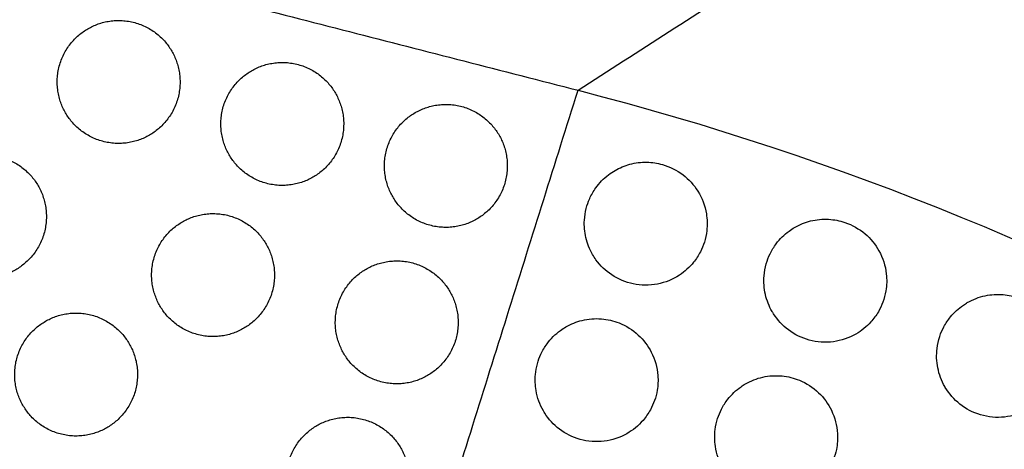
# Model space of a CAD drawing. Header units: millimetres. Extents: x -125 to 375, y 0 to 433.
# Tile 10 of 50: x 26 to 75, y 153 to 174. Entities that reach past the tile are written whole.
import ezdxf

# ---------------------------------------------------------------- set-up
doc = ezdxf.new("R2010")
doc.units = ezdxf.units.MM
doc.layers.add('Layer 01', color=18, linetype='Continuous', true_color=0x000000)

msp = doc.modelspace()

# ---------------------------------------------------------------- linework, layer by layer
at = {"layer": 'Layer 01', "extrusion": (0.138761, 0.24034, -0.96072)}
msp.add_arc((0, 59.451, -38.325), 139, 73.7656, 106.2344, dxfattribs=at)
at = {"layer": 'Layer 01'}
for points, degree in [([(-125, 216.506, 76), (-35.653, 193.613, 83.178), (53.694, 170.72, 90.355)], 2), ([(53.694, 170.72, 90.355), (89.347, 193.613, 83.178), (125, 216.506, 76)], 2), ([(0, 0, 76), (26.847, 85.36, 83.178), (53.694, 170.72, 90.355)], 2), ([(55.501, 166.81, 90.307), (55.729, 166.941, 90.335), (55.973, 167.042, 90.362), (56.228, 167.11, 90.389)], 3), ([(64.271, 164.028, 90.883), (64.516, 164.169, 90.911), (64.78, 164.276, 90.938), (65.056, 164.344, 90.963)], 3), ([(72.708, 160.361, 91.26), (72.981, 160.519, 91.288), (73.277, 160.633, 91.315), (73.586, 160.698, 91.34)], 3), ([(53.101, 159.178, 89.665), (53.348, 159.32, 89.695), (53.614, 159.427, 89.725), (53.891, 159.495, 89.753)], 3), ([(61.87, 156.396, 90.237), (62.134, 156.549, 90.266), (62.419, 156.66, 90.295), (62.718, 156.727, 90.322)], 3)]:
    msp.add_open_spline(points, degree=degree, dxfattribs=at)
at = {"layer": 'Layer 01', "extrusion": (-0.093728, -0.054114, 0.994126)}
for points, weights in [([(29.756, 173.724, 88.262), (32.354, 175.224, 88.588), (33.854, 172.626, 88.588)], [0.999999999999, 0.707106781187, 1]), ([(28.658, 169.626, 87.935), (27.158, 172.224, 87.935), (29.756, 173.724, 88.262)], [1, 0.707106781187, 0.999999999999]), ([(37.748, 171.676, 88.904), (40.346, 173.176, 89.23), (41.846, 170.578, 89.23)], [0.999999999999, 0.707106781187, 1]), ([(36.65, 167.578, 88.577), (35.15, 170.176, 88.577), (37.748, 171.676, 88.904)], [1, 0.707106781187, 0.999999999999]), ([(45.739, 169.629, 89.546), (48.338, 171.129, 89.873), (49.838, 168.531, 89.873)], [0.999999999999, 0.707106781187, 1]), ([(44.641, 165.531, 89.219), (43.141, 168.129, 89.219), (45.739, 169.629, 89.546)], [1, 0.707106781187, 0.999999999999]), ([(23.228, 167.159, 87.289), (25.826, 168.659, 87.616), (27.326, 166.061, 87.616)], [0.999999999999, 0.707106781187, 1]), ([(34.368, 164.304, 88.184), (36.966, 165.804, 88.511), (38.466, 163.206, 88.511)], [0.999999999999, 0.707106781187, 1]), ([(33.27, 160.206, 87.857), (31.77, 162.804, 87.857), (34.368, 164.304, 88.184)], [1, 0.707106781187, 0.999999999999]), ([(43.339, 161.997, 88.904), (45.937, 163.497, 89.231), (47.437, 160.899, 89.231)], [0.999999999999, 0.707106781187, 1]), ([(42.241, 157.899, 88.578), (40.741, 160.497, 88.578), (43.339, 161.997, 88.904)], [1, 0.707106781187, 0.999999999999]), ([(27.678, 159.451, 87.289), (30.276, 160.951, 87.616), (31.776, 158.353, 87.616)], [0.999999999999, 0.707106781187, 1]), ([(26.58, 155.353, 86.962), (25.08, 157.951, 86.962), (27.678, 159.451, 87.289)], [1, 0.707106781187, 0.999999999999]), ([(40.939, 154.366, 88.263), (43.537, 155.866, 88.589), (45.037, 153.268, 88.589)], [0.999999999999, 0.707106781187, 1]), ([(39.841, 150.268, 87.936), (38.341, 152.866, 87.936), (40.939, 154.366, 88.263)], [1, 0.707106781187, 0.999999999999])]:
    msp.add_rational_spline(points, weights, degree=2, dxfattribs=at)
for points in [[(33.854, 172.626, 88.588), (35.354, 170.028, 88.588), (32.756, 168.528, 88.262), (30.158, 167.028, 87.935), (28.658, 169.626, 87.935)], [(49.838, 168.531, 89.873), (51.338, 165.933, 89.873), (48.739, 164.433, 89.546), (46.141, 162.933, 89.219), (44.641, 165.531, 89.219)], [(47.437, 160.899, 89.231), (48.937, 158.301, 89.231), (46.339, 156.801, 88.904), (43.741, 155.301, 88.578), (42.241, 157.899, 88.578)]]:
    msp.add_rational_spline(points, [1, 0.707106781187, 1, 0.707106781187, 1], degree=2, knots=[6.017726, 6.017726, 6.017726, 12.035452, 12.035452, 18.053177, 18.053177, 18.053177], dxfattribs=at)
at = {"layer": 'Layer 01', "extrusion": (0.093728, 0.054114, -0.994126)}
for points in [[(41.846, 170.578, 89.23), (43.346, 167.98, 89.23), (40.748, 166.48, 88.904), (38.15, 164.98, 88.577), (36.65, 167.578, 88.577)], [(27.326, 166.061, 87.616), (28.826, 163.463, 87.616), (26.228, 161.963, 87.289), (23.63, 160.463, 86.962), (22.13, 163.061, 86.962)], [(38.466, 163.206, 88.511), (39.966, 160.608, 88.511), (37.368, 159.108, 88.184), (34.77, 157.608, 87.857), (33.27, 160.206, 87.857)], [(31.776, 158.353, 87.616), (33.276, 155.755, 87.616), (30.678, 154.255, 87.289), (28.08, 152.755, 86.962), (26.58, 155.353, 86.962)], [(45.037, 153.268, 88.589), (46.537, 150.67, 88.589), (43.939, 149.17, 88.263), (41.341, 147.67, 87.936), (39.841, 150.268, 87.936)]]:
    msp.add_rational_spline(points, [1, 0.707106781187, 1, 0.707106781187, 1], degree=2, knots=[6.017726, 6.017726, 6.017726, 12.035452, 12.035452, 18.053177, 18.053177, 18.053177], dxfattribs=at)
at = {"layer": 'Layer 01'}
for points, knots in [([(56.228, 167.11, 90.389), (56.497, 167.182, 90.417), (56.775, 167.216, 90.444), (57.312, 167.207, 90.491), (57.569, 167.169, 90.511), (58.182, 166.995, 90.555), (58.524, 166.824, 90.575), (59.11, 166.375, 90.6), (59.354, 166.107, 90.605), (59.755, 165.465, 90.602), (59.897, 165.09, 90.592), (60.007, 164.422, 90.562), (60.013, 164.143, 90.547), (59.96, 163.678, 90.515), (59.92, 163.493, 90.501), (59.812, 163.15, 90.472), (59.747, 162.991, 90.458), (59.576, 162.658, 90.424), (59.464, 162.487, 90.405), (59.141, 162.085, 90.354), (58.908, 161.875, 90.323), (58.32, 161.489, 90.251), (57.954, 161.34, 90.212), (57.179, 161.191, 90.137), (56.778, 161.194, 90.103), (56.015, 161.353, 90.046), (55.658, 161.502, 90.023), (55.04, 161.913, 89.991), (54.779, 162.165, 89.982), (54.509, 162.539, 89.979), (54.454, 162.624, 89.979), (54.403, 162.711, 89.979)], [0, 0, 0, 0, 0.84147, 0.84147, 1.62149, 1.62149, 2.762077, 2.762077, 3.842017, 3.842017, 5.038813, 5.038813, 5.877194, 5.877194, 6.446793, 6.446793, 6.962699, 6.962699, 7.577823, 7.577823, 8.520411, 8.520411, 9.703541, 9.703541, 10.902134, 10.902134, 12.054203, 12.054203, 13.136909, 13.136909, 13.44197, 13.44197, 13.44197, 13.44197]), ([(54.403, 162.711, 89.979), (54.255, 162.968, 89.98), (54.146, 163.244, 89.986), (54.014, 163.814, 90.005), (53.989, 164.102, 90.019), (54.018, 164.58, 90.048), (54.047, 164.769, 90.061), (54.137, 165.12, 90.089), (54.193, 165.281, 90.103), (54.344, 165.618, 90.136), (54.443, 165.792, 90.154), (54.734, 166.198, 90.203), (54.943, 166.415, 90.234), (55.284, 166.675, 90.28), (55.391, 166.746, 90.293), (55.501, 166.81, 90.307)], [-4.744943, -4.744943, -4.744943, -4.744943, -3.852544, -3.852544, -2.986572, -2.986572, -2.41013, -2.41013, -1.896552, -1.896552, -1.294224, -1.294224, -0.387766, -0.387766, 0, 0, 0, 0]), ([(63.173, 159.93, 90.551), (63.024, 160.187, 90.555), (62.914, 160.465, 90.563), (62.778, 161.056, 90.588), (62.755, 161.366, 90.605), (62.797, 161.872, 90.638), (62.833, 162.068, 90.653), (62.935, 162.424, 90.682), (62.996, 162.584, 90.697), (63.156, 162.914, 90.729), (63.258, 163.08, 90.747), (63.553, 163.471, 90.794), (63.764, 163.679, 90.823), (64.089, 163.916, 90.862), (64.178, 163.975, 90.873), (64.271, 164.028, 90.883)], [13.374852, 13.374852, 13.374852, 13.374852, 14.269954, 14.269954, 15.199981, 15.199981, 15.799105, 15.799105, 16.316553, 16.316553, 16.904147, 16.904147, 17.795032, 17.795032, 18.11832, 18.11832, 18.11832, 18.11832]), ([(65.056, 164.344, 90.963), (65.343, 164.414, 90.99), (65.638, 164.441, 91.014), (66.205, 164.411, 91.055), (66.473, 164.359, 91.072), (67.089, 164.151, 91.106), (67.422, 163.963, 91.119), (67.986, 163.485, 91.131), (68.216, 163.205, 91.13), (68.585, 162.543, 91.115), (68.708, 162.16, 91.1), (68.783, 161.487, 91.063), (68.775, 161.208, 91.045), (68.698, 160.747, 91.011), (68.649, 160.563, 90.995), (68.523, 160.223, 90.965), (68.449, 160.067, 90.95), (68.258, 159.741, 90.916), (68.137, 159.574, 90.897), (67.788, 159.187, 90.848), (67.541, 158.988, 90.818), (66.929, 158.635, 90.752), (66.554, 158.508, 90.717), (65.773, 158.404, 90.653), (65.374, 158.43, 90.626), (64.622, 158.632, 90.582), (64.275, 158.801, 90.566), (63.682, 159.247, 90.549), (63.435, 159.513, 90.546), (63.218, 159.854, 90.55), (63.195, 159.891, 90.55), (63.173, 159.93, 90.551)], [0, 0, 0, 0, 0.890507, 0.890507, 1.709601, 1.709601, 2.849435, 2.849435, 3.930705, 3.930705, 5.129346, 5.129346, 5.967427, 5.967427, 6.539668, 6.539668, 7.059608, 7.059608, 7.680881, 7.680881, 8.633105, 8.633105, 9.814546, 9.814546, 11.009897, 11.009897, 12.159077, 12.159077, 13.241353, 13.241353, 13.374852, 13.374852, 13.374852, 13.374852]), ([(73.586, 160.698, 91.34), (73.872, 160.759, 91.362), (74.165, 160.777, 91.382), (74.723, 160.731, 91.415), (74.986, 160.673, 91.428), (75.595, 160.451, 91.451), (75.924, 160.254, 91.459), (76.477, 159.759, 91.46), (76.701, 159.472, 91.454), (77.053, 158.798, 91.429), (77.165, 158.411, 91.41), (77.222, 157.727, 91.366), (77.205, 157.439, 91.345), (77.108, 156.969, 91.308), (77.051, 156.784, 91.292), (76.91, 156.447, 91.26), (76.829, 156.294, 91.245), (76.627, 155.977, 91.211), (76.501, 155.818, 91.193), (76.147, 155.453, 91.147), (75.901, 155.268, 91.12), (75.288, 154.937, 91.061), (74.912, 154.821, 91.03), (74.13, 154.738, 90.977), (73.731, 154.775, 90.955), (72.984, 154.998, 90.924), (72.641, 155.176, 90.914), (72.058, 155.64, 90.908), (71.818, 155.914, 90.91), (71.625, 156.237, 90.919), (71.618, 156.25, 90.919), (71.61, 156.263, 90.92)], [0, 0, 0, 0, 0.880106, 0.880106, 1.686469, 1.686469, 2.830349, 2.830349, 3.916729, 3.916729, 5.117918, 5.117918, 5.983591, 5.983591, 6.56537, 6.56537, 7.086039, 7.086039, 7.698366, 7.698366, 8.621289, 8.621289, 9.79892, 9.79892, 10.991241, 10.991241, 12.144072, 12.144072, 13.23102, 13.23102, 13.276043, 13.276043, 13.276043, 13.276043]), ([(71.61, 156.263, 90.92), (71.446, 156.548, 90.928), (71.33, 156.857, 90.94), (71.204, 157.491, 90.974), (71.192, 157.81, 90.994), (71.255, 158.325, 91.031), (71.299, 158.522, 91.047), (71.417, 158.876, 91.078), (71.485, 159.033, 91.092), (71.657, 159.353, 91.125), (71.764, 159.514, 91.142), (72.068, 159.885, 91.187), (72.282, 160.081, 91.214), (72.581, 160.285, 91.247), (72.644, 160.324, 91.253), (72.708, 160.361, 91.26)], [13.276043, 13.276043, 13.276043, 13.276043, 14.264442, 14.264442, 15.22031, 15.22031, 15.82903, 15.82903, 16.344, 16.344, 16.926071, 16.926071, 17.794146, 17.794146, 18.019376, 18.019376, 18.019376, 18.019376]), ([(53.891, 159.495, 89.753), (54.2, 159.57, 89.785), (54.52, 159.596, 89.815), (55.132, 159.547, 89.866), (55.423, 159.481, 89.888), (56.046, 159.235, 89.928), (56.365, 159.035, 89.944), (56.898, 158.542, 89.961), (57.113, 158.257, 89.963), (57.454, 157.588, 89.952), (57.563, 157.202, 89.939), (57.611, 156.565, 89.906), (57.6, 156.323, 89.891), (57.531, 155.914, 89.861), (57.488, 155.746, 89.848), (57.375, 155.427, 89.82), (57.308, 155.276, 89.805), (57.127, 154.948, 89.771), (57.007, 154.776, 89.751), (56.646, 154.358, 89.697), (56.378, 154.138, 89.662), (55.737, 153.776, 89.587), (55.36, 153.651, 89.549), (54.576, 153.554, 89.476), (54.176, 153.584, 89.444), (53.429, 153.793, 89.391), (53.088, 153.962, 89.371), (52.503, 154.406, 89.344), (52.26, 154.67, 89.337), (52.047, 155.006, 89.337), (52.024, 155.043, 89.337), (52.003, 155.08, 89.337)], [0, 0, 0, 0, 0.960993, 0.960993, 1.854489, 1.854489, 2.977569, 2.977569, 4.041123, 4.041123, 5.236389, 5.236389, 5.96313, 5.96313, 6.486024, 6.486024, 6.984581, 6.984581, 7.615557, 7.615557, 8.654919, 8.654919, 9.840746, 9.840746, 11.039529, 11.039529, 12.177969, 12.177969, 13.247756, 13.247756, 13.376605, 13.376605, 13.376605, 13.376605]), ([(52.003, 155.08, 89.337), (51.826, 155.387, 89.338), (51.704, 155.724, 89.346), (51.6, 156.332, 89.371), (51.59, 156.596, 89.384), (51.63, 157.034, 89.412), (51.663, 157.21, 89.425), (51.754, 157.539, 89.451), (51.81, 157.692, 89.465), (51.962, 158.02, 89.497), (52.062, 158.19, 89.516), (52.362, 158.601, 89.566), (52.584, 158.822, 89.598), (52.921, 159.067, 89.642), (53.009, 159.125, 89.654), (53.101, 159.178, 89.665)], [13.376605, 13.376605, 13.376605, 13.376605, 14.445199, 14.445199, 15.235085, 15.235085, 15.772511, 15.772511, 16.264486, 16.264486, 16.861273, 16.861273, 17.800842, 17.800842, 18.121673, 18.121673, 18.121673, 18.121673]), ([(62.718, 156.727, 90.322), (63.026, 156.795, 90.349), (63.344, 156.815, 90.375), (63.95, 156.756, 90.417), (64.235, 156.686, 90.433), (64.853, 156.434, 90.463), (65.17, 156.228, 90.474), (65.7, 155.722, 90.481), (65.911, 155.432, 90.478), (66.242, 154.754, 90.458), (66.343, 154.365, 90.441), (66.38, 153.711, 90.402), (66.362, 153.455, 90.385), (66.276, 153.03, 90.352), (66.225, 152.859, 90.337), (66.099, 152.54, 90.308), (66.025, 152.392, 90.294), (65.835, 152.076, 90.26), (65.712, 151.912, 90.241), (65.353, 151.524, 90.191), (65.095, 151.322, 90.161), (64.466, 150.978, 90.094), (64.089, 150.86, 90.06), (63.306, 150.773, 89.998), (62.907, 150.808, 89.972), (62.161, 151.027, 89.93), (61.82, 151.202, 89.916), (61.238, 151.658, 89.9), (60.998, 151.927, 89.898), (60.798, 152.255, 89.903), (60.785, 152.276, 89.903), (60.772, 152.298, 89.904)], [0, 0, 0, 0, 0.954137, 0.954137, 1.833887, 1.833887, 2.963251, 2.963251, 4.034189, 4.034189, 5.233136, 5.233136, 6.004787, 6.004787, 6.541102, 6.541102, 7.040042, 7.040042, 7.654759, 7.654759, 8.637727, 8.637727, 9.818277, 9.818277, 11.013485, 11.013485, 12.15844, 12.15844, 13.235642, 13.235642, 13.312009, 13.312009, 13.312009, 13.312009]), ([(60.772, 152.298, 89.904), (60.586, 152.622, 89.909), (60.461, 152.977, 89.921), (60.363, 153.62, 89.952), (60.359, 153.899, 89.969), (60.417, 154.356, 90.001), (60.457, 154.535, 90.015), (60.562, 154.866, 90.043), (60.625, 155.018, 90.057), (60.787, 155.336, 90.089), (60.892, 155.5, 90.107), (61.195, 155.885, 90.153), (61.411, 156.09, 90.183), (61.725, 156.308, 90.22), (61.797, 156.354, 90.228), (61.87, 156.396, 90.237)], [13.312009, 13.312009, 13.312009, 13.312009, 14.435916, 14.435916, 15.270429, 15.270429, 15.823863, 15.823863, 16.318455, 16.318455, 16.903194, 16.903194, 17.798236, 17.798236, 18.056451, 18.056451, 18.056451, 18.056451])]:
    msp.add_open_spline(points, degree=3, knots=knots, dxfattribs=at)

doc.saveas('drawing.dxf')
